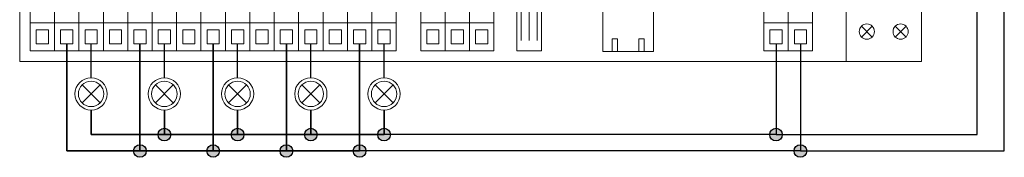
# Model space of a CAD drawing. Extents: x -74 to 5858, y 2827 to 3927.
# Tile 28 of 35: x 3845 to 4031, y 3124 to 3150. Entities that reach past the tile are written whole.
import ezdxf

# ---------------------------------------------------------------- set-up
doc = ezdxf.new("R2010")
doc.units = 0
doc.header["$MEASUREMENT"] = 0
doc.layers.get('0').update_dxf_attribs({"linetype": 'CONTINUOUS'})

# ---------------------------------------------------------------- blocks, each defined once
blk = doc.blocks.new('Transformer 230VAC-24VDC-1TE')
at = {"lineweight": 9}
for p, q in [((3.63, 8.36), (6.18, 5.81)), ((6.18, 8.36), (3.63, 5.81)), ((14.14, 8.36), (11.6, 5.81)), ((11.6, 8.36), (14.14, 5.81))]:
    blk.add_line(p, q, dxfattribs=at)
for points in [[(0, 90), (17.78, 90), (17.78, 0), (0, 0)], [(0, 14.5), (17.78, 14.5), (17.78, 0), (0, 0)]]:
    blk.add_lwpolyline(points, close=True, dxfattribs=at)
for centre in [(4.9, 7.09), (12.87, 7.09)]:
    blk.add_circle(centre, 1.8, dxfattribs=at)
blk = doc.blocks.new('XRM161-Papouch-16-ethernet-switch')
at = {"lineweight": 9}
for p, q in [((2.45, 19.59), (2.45, 2.55)), ((19.74, 19.59), (19.74, 2.55)), ((37.02, 19.59), (37.02, 2.55)), ((54.3, 19.59), (54.3, 2.55)), ((71.58, 19.59), (71.58, 2.55)), ((88.86, 19.59), (88.86, 2.55)), ((106.14, 19.59), (106.14, 2.55)), ((187.11, 2.55), (187.11, 19.59)), ((2.45, 9.18), (88.86, 9.18)), ((94.62, 9.18), (111.9, 9.18)), ((175.59, 9.18), (187.11, 9.18)), ((2.45, 2.55), (88.86, 2.55)), ((94.62, 2.55), (111.9, 2.55)), ((175.59, 2.55), (187.11, 2.55))]:
    blk.add_line(p, q, dxfattribs=at)
for points in [[(0, 0), (195, 0), (195, 128), (0, 128)], [(137.58, 17.41), (149.58, 17.41), (149.58, 2.41), (137.58, 2.41)], [(3.89, 4.21), (6.77, 4.21), (6.77, 7.52), (3.89, 7.52)], [(9.65, 4.21), (12.53, 4.21), (12.53, 7.52), (9.65, 7.52)], [(15.41, 4.21), (18.3, 4.21), (18.3, 7.52), (15.41, 7.52)], [(21.18, 4.21), (24.06, 4.21), (24.06, 7.52), (21.18, 7.52)], [(26.94, 4.21), (29.82, 4.21), (29.82, 7.52), (26.94, 7.52)], [(32.7, 4.21), (35.58, 4.21), (35.58, 7.52), (32.7, 7.52)], [(38.46, 4.21), (41.34, 4.21), (41.34, 7.52), (38.46, 7.52)], [(44.22, 4.21), (47.1, 4.21), (47.1, 7.52), (44.22, 7.52)], [(49.98, 4.21), (52.86, 4.21), (52.86, 7.52), (49.98, 7.52)], [(55.74, 4.21), (58.62, 4.21), (58.62, 7.52), (55.74, 7.52)], [(61.5, 4.21), (64.38, 4.21), (64.38, 7.52), (61.5, 7.52)], [(67.26, 4.21), (70.14, 4.21), (70.14, 7.52), (67.26, 7.52)], [(73.02, 4.21), (75.9, 4.21), (75.9, 7.52), (73.02, 7.52)], [(78.78, 4.21), (81.66, 4.21), (81.66, 7.52), (78.78, 7.52)], [(84.54, 4.21), (87.42, 4.21), (87.42, 7.52), (84.54, 7.52)], [(96.06, 4.21), (98.94, 4.21), (98.94, 7.52), (96.06, 7.52)], [(101.82, 4.21), (104.7, 4.21), (104.7, 7.52), (101.82, 7.52)], [(107.58, 4.21), (110.46, 4.21), (110.46, 7.52), (107.58, 7.52)], [(177.03, 4.21), (179.91, 4.21), (179.91, 7.52), (177.03, 7.52)], [(182.79, 4.21), (185.67, 4.21), (185.67, 7.52), (182.79, 7.52)], [(139.84, 5.41), (141.04, 5.41), (141.04, 2.41), (139.84, 2.41)], [(146.12, 5.41), (147.32, 5.41), (147.32, 2.41), (146.12, 2.41)]]:
    blk.add_lwpolyline(points, close=True, dxfattribs=at)
for points in [[(8.21, 2.55), (8.21, 19.59)], [(13.97, 2.55), (13.97, 19.59)], [(25.5, 2.55), (25.5, 19.59)], [(31.26, 2.55), (31.26, 19.59)], [(42.78, 2.55), (42.78, 19.59)], [(48.54, 2.55), (48.54, 19.59)], [(60.06, 2.55), (60.06, 19.59)], [(65.82, 2.55), (65.82, 19.59)], [(77.34, 2.55), (77.34, 19.59)], [(83.1, 2.55), (83.1, 19.59)], [(94.62, 2.55), (94.62, 19.59)], [(100.38, 2.55), (100.38, 19.59)], [(111.9, 2.55), (111.9, 19.59)], [(175.59, 2.55), (175.59, 19.59)], [(181.35, 2.55), (181.35, 19.59)], [(117.29, 12.16), (117.29, 2.55)], [(118.29, 12.16), (118.29, 4.99)], [(120.2, 12.16), (120.2, 4.99)], [(122.11, 12.16), (122.11, 4.99)], [(123.11, 12.16), (123.11, 2.55)], [(123.11, 2.55), (117.29, 2.55)]]:
    blk.add_lwpolyline(points, dxfattribs=at)

msp = doc.modelspace()

# ---------------------------------------------------------------- hatches: boundary and pattern name
h = msp.add_hatch(color=1)
h.dxf.hatch_style = 1
edge = h.paths.add_edge_path()
edge.add_arc((3872.61, 3128.56), 1.19, 0, 360)
h = msp.add_hatch(color=1)
h.dxf.hatch_style = 1
edge = h.paths.add_edge_path()
edge.add_arc((3886.43, 3128.56), 1.19, 0, 360)
h = msp.add_hatch(color=1)
h.dxf.hatch_style = 1
edge = h.paths.add_edge_path()
edge.add_arc((3900.26, 3128.56), 1.19, 0, 360)
h = msp.add_hatch(color=1)
h.dxf.hatch_style = 1
edge = h.paths.add_edge_path()
edge.add_arc((3914.08, 3128.56), 1.19, 0, 360)
h = msp.add_hatch(color=1)
h.dxf.hatch_style = 1
edge = h.paths.add_edge_path()
edge.add_arc((3988.07, 3128.56), 1.19, 0, 360)
h = msp.add_hatch(color=1)
h.dxf.hatch_style = 1
edge = h.paths.add_edge_path()
edge.add_arc((3868, 3125.47), 1.19, 0, 360)
h = msp.add_hatch(color=1)
h.dxf.hatch_style = 1
edge = h.paths.add_edge_path()
edge.add_arc((3881.82, 3125.47), 1.19, 0, 360)
h = msp.add_hatch(color=1)
h.dxf.hatch_style = 1
edge = h.paths.add_edge_path()
edge.add_arc((3895.65, 3125.47), 1.19, 0, 360)
h = msp.add_hatch(color=1)
h.dxf.hatch_style = 1
edge = h.paths.add_edge_path()
edge.add_arc((3909.47, 3125.47), 1.19, 0, 360)
h = msp.add_hatch(color=1)
h.dxf.hatch_style = 1
edge = h.paths.add_edge_path()
edge.add_arc((3992.68, 3125.47), 1.19, 0, 360)

# ---------------------------------------------------------------- linework, layer by layer
at = {"color": 1, "lineweight": 13}
for p, q in [((3857.09, 3134.54), (3860.48, 3137.93)), ((3857.09, 3137.93), (3860.48, 3134.54)), ((3870.91, 3134.54), (3874.3, 3137.93)), ((3870.91, 3137.93), (3874.3, 3134.54)), ((3884.74, 3134.54), (3888.13, 3137.93)), ((3884.74, 3137.93), (3888.13, 3134.54)), ((3898.56, 3134.54), (3901.95, 3137.93)), ((3898.56, 3137.93), (3901.95, 3134.54)), ((3912.39, 3134.54), (3915.78, 3137.93)), ((3912.39, 3137.93), (3915.78, 3134.54))]:
    msp.add_line(p, q, dxfattribs=at)
at = {"color": 1}
for points in [[(3992.68, 3125.47), (4031.17, 3125.47), (4031.17, 3224.32), (4005.22, 3224.32), (4005.22, 3210.1)], [(3988.07, 3128.56), (4026.06, 3128.56), (4026.06, 3219.08), (4011.6, 3219.08), (4011.6, 3210.1)], [(3992.68, 3125.47), (3854.18, 3125.47), (3854.18, 3145.69), (3854.18, 3125.47), (3868, 3125.47), (3868, 3145.69), (3868, 3125.47), (3881.82, 3125.47), (3881.82, 3145.69), (3881.82, 3125.47), (3895.65, 3125.47), (3895.65, 3145.69), (3895.65, 3125.47), (3909.47, 3125.47), (3909.47, 3145.69), (3909.47, 3125.47)], [(3858.78, 3139.29), (3858.78, 3145.69)], [(3872.61, 3139.29), (3872.61, 3145.69)], [(3886.43, 3139.29), (3886.43, 3145.69)], [(3900.26, 3139.29), (3900.26, 3145.69)], [(3914.08, 3139.29), (3914.08, 3145.69)], [(3988.07, 3145.69), (3988.07, 3128.56)], [(3992.68, 3145.69), (3992.68, 3125.47)], [(3988.07, 3128.56), (3858.78, 3128.56), (3858.78, 3133.19), (3858.78, 3128.56), (3872.61, 3128.56), (3872.61, 3133.19), (3872.61, 3128.56), (3886.43, 3128.56), (3886.43, 3128.56), (3886.43, 3133.19), (3886.43, 3128.56), (3900.26, 3128.56), (3900.26, 3128.56), (3900.26, 3133.19), (3900.26, 3128.56), (3914.08, 3128.56), (3914.08, 3133.19), (3914.08, 3128.56)]]:
    msp.add_lwpolyline(points, dxfattribs=at)
at = {"color": 1, "lineweight": 13}
for centre, radius in [((3858.78, 3136.24), 3.05), ((3858.78, 3136.24), 2.4), ((3872.61, 3136.24), 3.05), ((3872.61, 3136.24), 2.4), ((3886.43, 3136.24), 3.05), ((3886.43, 3136.24), 2.4), ((3900.26, 3136.24), 3.05), ((3900.26, 3136.24), 2.4), ((3914.08, 3136.24), 3.05), ((3914.08, 3136.24), 2.4)]:
    msp.add_circle(centre, radius, dxfattribs=at)
at = {"color": 1}
for centre in [(3872.61, 3128.56), (3886.43, 3128.56), (3900.26, 3128.56), (3914.08, 3128.56), (3988.07, 3128.56), (3868, 3125.47), (3881.82, 3125.47), (3895.65, 3125.47), (3909.47, 3125.47), (3992.68, 3125.47)]:
    msp.add_circle(centre, 1.19, dxfattribs=at)

# ---------------------------------------------------------------- block references
at = {"xscale": 0.8, "yscale": 0.8, "zscale": 0.8}
for name, p in [('XRM161-Papouch-16-ethernet-switch', (3845.3, 3142.33)), ('Transformer 230VAC-24VDC-1TE', (4001.3, 3142.33))]:
    msp.add_blockref(name, p, dxfattribs=at)

doc.saveas('drawing.dxf')
